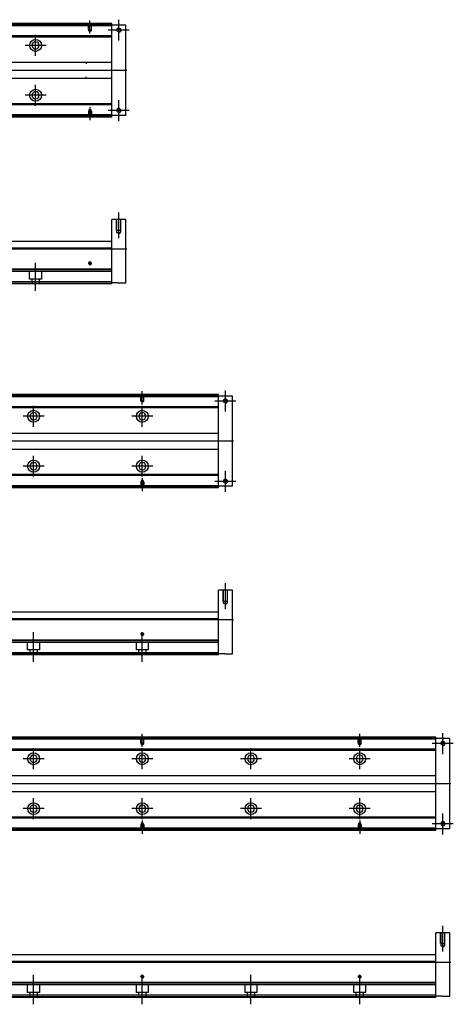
# Model space of a CAD drawing. Header units: millimetres. Extents: x 443 to 3685, y -1599 to 860.
# Tile 203 of 256: x 1231 to 1630, y -1594 to -687. Entities that reach past the tile are written whole.
import ezdxf
from ezdxf.lldxf.tags import DXFTag

# ---------------------------------------------------------------- set-up
doc = ezdxf.new("R2010")
doc.units = ezdxf.units.MM
doc.layers.get('0').update_dxf_attribs({"linetype": 'CONTINUOUS'})
tags = doc.linetypes.add('DASHED', pattern=[25.72, 12.86, -12.86]).pattern_tags.tags
tags[6:7] = [DXFTag(74, 4), DXFTag(75, 0), DXFTag(340, '0'), DXFTag(46, 0.0), DXFTag(50, 0.0), DXFTag(44, 0.0), DXFTag(45, 0.0)]
tags[4:5] = [DXFTag(74, 4), DXFTag(75, 0), DXFTag(340, '0'), DXFTag(46, 0.0), DXFTag(50, 0.0), DXFTag(44, 0.0), DXFTag(45, 0.0)]

msp = doc.modelspace()

# ---------------------------------------------------------------- linework, layer by layer
at = {"ltscale": 0.2}
for p, q in [((1296, -699.95), (1296, -687.8)), ((1322.5, -706.45), (1322.5, -687.15)), ((1332.15, -696.8), (1312.85, -696.8)), ((1246, -720.45), (1246, -701.15)), ((1255.65, -710.8), (1236.35, -710.8)), ((1246, -766.4), (1246, -747.1)), ((1255.65, -756.75), (1236.35, -756.75)), ((1322.5, -780.45), (1322.5, -761.15)), ((1296, -767.66), (1296, -779.8)), ((1332.15, -770.8), (1312.85, -770.8)), ((1322.5, -888.37), (1322.5, -864.54)), ((1246, -936.87), (1246, -911.12)), ((1297.8, -911.45), (1294.2, -911.45)), ((1296, -913.25), (1296, -909.65)), ((1344.16, -1041.37), (1344.16, -1029.22)), ((1420.66, -1047.87), (1420.66, -1028.57)), ((1430.31, -1038.22), (1411.01, -1038.22)), ((1244.16, -1061.87), (1244.16, -1042.57)), ((1344.16, -1061.87), (1344.16, -1042.57)), ((1253.81, -1052.22), (1234.51, -1052.22)), ((1353.81, -1052.22), (1334.51, -1052.22)), ((1244.16, -1107.82), (1244.16, -1088.52)), ((1344.16, -1107.82), (1344.16, -1088.52)), ((1253.81, -1098.17), (1234.51, -1098.17)), ((1353.81, -1098.17), (1334.51, -1098.17)), ((1420.66, -1121.87), (1420.66, -1102.57)), ((1344.16, -1109.07), (1344.16, -1121.22)), ((1430.31, -1112.22), (1411.01, -1112.22)), ((1420.66, -1229.78), (1420.66, -1205.96)), ((1244.16, -1254.67), (1244.16, -1251.07)), ((1244.16, -1278.28), (1244.16, -1252.53)), ((1345.96, -1252.87), (1342.36, -1252.87)), ((1344.16, -1254.67), (1344.16, -1251.07)), ((1344.16, -1278.28), (1344.16, -1252.53)), ((1344.16, -1356.66), (1344.16, -1344.52)), ((1544.16, -1356.66), (1544.16, -1344.52)), ((1620.66, -1363.17), (1620.66, -1343.87)), ((1244.16, -1377.17), (1244.16, -1357.87)), ((1344.16, -1377.17), (1344.16, -1357.87)), ((1444.16, -1377.17), (1444.16, -1357.87)), ((1544.16, -1377.17), (1544.16, -1357.87)), ((1630.31, -1353.52), (1611.01, -1353.52)), ((1253.81, -1367.52), (1234.51, -1367.52)), ((1353.81, -1367.52), (1334.51, -1367.52)), ((1453.81, -1367.52), (1434.51, -1367.52)), ((1553.81, -1367.52), (1534.51, -1367.52)), ((1244.16, -1423.12), (1244.16, -1403.82)), ((1344.16, -1423.12), (1344.16, -1403.82)), ((1444.16, -1423.12), (1444.16, -1403.82)), ((1544.16, -1423.12), (1544.16, -1403.82)), ((1253.81, -1413.47), (1234.51, -1413.47)), ((1353.81, -1413.47), (1334.51, -1413.47)), ((1453.81, -1413.47), (1434.51, -1413.47)), ((1553.81, -1413.47), (1534.51, -1413.47)), ((1620.66, -1437.17), (1620.66, -1417.87)), ((1344.16, -1424.37), (1344.16, -1436.52)), ((1544.16, -1424.37), (1544.16, -1436.52)), ((1630.31, -1427.52), (1611.01, -1427.52)), ((1620.66, -1545.08), (1620.66, -1521.26)), ((1244.16, -1569.97), (1244.16, -1566.37)), ((1244.16, -1593.58), (1244.16, -1567.83)), ((1344.16, -1569.97), (1344.16, -1566.37)), ((1344.16, -1593.58), (1344.16, -1567.83)), ((1444.16, -1569.97), (1444.16, -1566.37)), ((1444.16, -1593.58), (1444.16, -1567.83)), ((1544.16, -1569.97), (1544.16, -1566.37)), ((1544.16, -1593.58), (1544.16, -1567.83)), ((1345.96, -1568.17), (1342.36, -1568.17)), ((1545.96, -1568.17), (1542.36, -1568.17))]:
    msp.add_line(p, q, dxfattribs=at)
at = {"linetype": 'DASHED'}
for p, q in [((1316, -692.8), (676, -692.8)), ((1316, -774.8), (926.76, -774.8)), ((1316, -918.95), (933.99, -918.95)), ((1240.5, -925.95), (1240.5, -918.95)), ((1251.5, -918.95), (1251.5, -925.95)), ((1316, -929.95), (931.34, -929.95)), ((1251.5, -925.95), (1240.5, -925.95)), ((1242.7, -930.45), (1242.7, -925.95)), ((1249.3, -925.95), (1249.3, -930.45)), ((1414.16, -1034.22), (674.16, -1034.22)), ((1414.16, -1116.22), (924.92, -1116.22)), ((1414.16, -1260.37), (932.16, -1260.37)), ((1238.66, -1267.37), (1238.66, -1260.37)), ((1249.66, -1267.37), (1238.66, -1267.37)), ((1240.86, -1271.87), (1240.86, -1267.37)), ((1247.46, -1267.37), (1247.46, -1271.87)), ((1249.66, -1260.37), (1249.66, -1267.37)), ((1338.66, -1267.37), (1338.66, -1260.37)), ((1349.66, -1267.37), (1338.66, -1267.37)), ((1340.86, -1271.87), (1340.86, -1267.37)), ((1347.46, -1267.37), (1347.46, -1271.87)), ((1349.66, -1260.37), (1349.66, -1267.37)), ((1414.16, -1271.37), (929.51, -1271.37)), ((1614.16, -1349.52), (674.16, -1349.52)), ((1614.16, -1431.52), (924.92, -1431.52)), ((1614.16, -1575.67), (932.16, -1575.67)), ((1238.66, -1582.67), (1238.66, -1575.67)), ((1249.66, -1575.67), (1249.66, -1582.67)), ((1338.66, -1582.67), (1338.66, -1575.67)), ((1349.66, -1575.67), (1349.66, -1582.67)), ((1438.66, -1582.67), (1438.66, -1575.67)), ((1449.66, -1575.67), (1449.66, -1582.67)), ((1538.66, -1582.67), (1538.66, -1575.67)), ((1549.66, -1575.67), (1549.66, -1582.67)), ((1249.66, -1582.67), (1238.66, -1582.67)), ((1240.86, -1587.17), (1240.86, -1582.67)), ((1247.46, -1582.67), (1247.46, -1587.17)), ((1349.66, -1582.67), (1338.66, -1582.67)), ((1340.86, -1587.17), (1340.86, -1582.67)), ((1347.46, -1582.67), (1347.46, -1587.17)), ((1449.66, -1582.67), (1438.66, -1582.67)), ((1440.86, -1587.17), (1440.86, -1582.67)), ((1447.46, -1582.67), (1447.46, -1587.17)), ((1549.66, -1582.67), (1538.66, -1582.67)), ((1540.86, -1587.17), (1540.86, -1582.67)), ((1547.46, -1582.67), (1547.46, -1587.17)), ((1614.16, -1586.67), (929.51, -1586.67))]:
    msp.add_line(p, q, dxfattribs=at)
at = {"linetype": 'Continuous'}
for p, q in [((1316, -692.3), (946.64, -692.3)), ((1316, -691.3), (946.88, -691.3)), ((1316, -691.3), (1316, -690.8)), ((1316, -692.3), (1316, -691.3)), ((1329, -692.3), (1316, -692.3)), ((1316, -775.3), (1316, -692.3)), ((1329, -775.3), (1329, -692.3)), ((1316, -703.12), (944.03, -703.12)), ((1316, -702.12), (944.27, -702.12)), ((810.2, -726.3), (1316, -726.3)), ((1292.5, -726.3), (1292.5, -727.8)), ((1316, -741.3), (810.2, -741.3)), ((1292.5, -741.3), (1292.5, -739.8)), ((1316, -765.48), (929, -765.48)), ((1316, -764.48), (929.25, -764.48)), ((1316, -776.3), (926.4, -776.3)), ((1316, -775.3), (926.64, -775.3)), ((1329, -775.3), (1316, -775.3)), ((1316, -776.3), (1316, -775.3)), ((1316, -776.8), (1316, -776.3)), ((1329, -870.95), (1316, -870.95)), ((1316, -896.45), (1316, -870.95)), ((1329, -929.45), (1329, -870.95)), ((940.74, -890.95), (1316, -890.95)), ((1316, -897.45), (1316, -896.45)), ((1316, -897.45), (939.17, -897.45)), ((1316, -916.9), (1316, -897.45)), ((1316, -916.9), (934.49, -916.9)), ((1316, -917.4), (1316, -916.9)), ((1316, -928.45), (1316, -917.4)), ((1316, -930.45), (931.22, -930.45)), ((1316, -928.45), (931.7, -928.45)), ((1316, -930.45), (1316, -928.45)), ((1322, -929.45), (1316, -929.45)), ((1322, -929.45), (1329, -929.45)), ((1414.16, -1032.72), (945.04, -1032.72)), ((1414.16, -1032.72), (1414.16, -1032.22)), ((1414.16, -1033.72), (1414.16, -1032.72)), ((1414.16, -1033.72), (944.8, -1033.72)), ((1427.16, -1033.72), (1414.16, -1033.72)), ((1414.16, -1116.72), (1414.16, -1033.72)), ((1427.16, -1116.72), (1427.16, -1033.72)), ((1414.16, -1044.54), (942.2, -1044.54)), ((1414.16, -1043.54), (942.44, -1043.54)), ((858.36, -1067.72), (1414.16, -1067.72)), ((1414.16, -1082.72), (858.36, -1082.72)), ((1414.16, -1106.9), (927.17, -1106.9)), ((1414.16, -1105.9), (927.41, -1105.9)), ((1414.16, -1117.72), (924.56, -1117.72)), ((1414.16, -1116.72), (924.8, -1116.72)), ((1427.16, -1116.72), (1414.16, -1116.72)), ((1414.16, -1117.72), (1414.16, -1116.72)), ((1414.16, -1118.22), (1414.16, -1117.72)), ((1427.16, -1212.37), (1414.16, -1212.37)), ((1414.16, -1237.87), (1414.16, -1212.37)), ((1427.16, -1270.87), (1427.16, -1212.37)), ((938.91, -1232.37), (1414.16, -1232.37)), ((1414.16, -1238.87), (937.34, -1238.87)), ((1414.16, -1238.87), (1414.16, -1237.87)), ((1414.16, -1258.32), (1414.16, -1238.87)), ((1414.16, -1258.32), (932.65, -1258.32)), ((1414.16, -1258.82), (1414.16, -1258.32)), ((1414.16, -1269.87), (1414.16, -1258.82)), ((1414.16, -1271.87), (929.39, -1271.87)), ((1414.16, -1269.87), (929.87, -1269.87)), ((1414.16, -1271.87), (1414.16, -1269.87)), ((1420.16, -1270.87), (1414.16, -1270.87)), ((1420.16, -1270.87), (1427.16, -1270.87)), ((1614.16, -1349.02), (944.8, -1349.02)), ((1614.16, -1348.02), (945.04, -1348.02)), ((1614.16, -1348.02), (1614.16, -1347.52)), ((1614.16, -1349.02), (1614.16, -1348.02)), ((1627.16, -1349.02), (1614.16, -1349.02)), ((1614.16, -1432.02), (1614.16, -1349.02)), ((1627.16, -1432.02), (1627.16, -1349.02)), ((1614.16, -1358.84), (942.44, -1358.84)), ((1614.16, -1359.84), (942.2, -1359.84)), ((858.36, -1383.02), (1614.16, -1383.02)), ((1614.16, -1398.02), (858.36, -1398.02)), ((1614.16, -1422.2), (927.17, -1422.2)), ((1614.16, -1421.2), (927.41, -1421.2)), ((1614.16, -1432.02), (924.8, -1432.02)), ((1627.16, -1432.02), (1614.16, -1432.02)), ((1614.16, -1433.02), (1614.16, -1432.02)), ((1614.16, -1433.02), (924.56, -1433.02)), ((1614.16, -1433.52), (1614.16, -1433.02)), ((1627.16, -1527.67), (1614.16, -1527.67)), ((1614.16, -1553.17), (1614.16, -1527.67)), ((1627.16, -1586.17), (1627.16, -1527.67)), ((938.91, -1547.67), (1614.16, -1547.67)), ((1614.16, -1554.17), (937.34, -1554.17)), ((1614.16, -1554.17), (1614.16, -1553.17)), ((1614.16, -1573.62), (1614.16, -1554.17)), ((1614.16, -1573.62), (932.65, -1573.62)), ((1614.16, -1574.12), (1614.16, -1573.62)), ((1614.16, -1585.17), (1614.16, -1574.12)), ((1614.16, -1585.17), (929.87, -1585.17)), ((1614.16, -1587.17), (1614.16, -1585.17)), ((1620.16, -1586.17), (1614.16, -1586.17)), ((1620.16, -1586.17), (1627.16, -1586.17)), ((1614.16, -1587.17), (929.39, -1587.17))]:
    msp.add_line(p, q, dxfattribs=at)
at = {"linetype": 'DASHED', "ltscale": 0.1}
for p, q in [((1294.7, -696.3), (1294.7, -691.3)), ((1294.7, -696.3), (1297.3, -696.3)), ((1294.92, -697.3), (1294.92, -691.3)), ((1296, -697.94), (1294.92, -697.3)), ((1294.92, -697.3), (1297.07, -697.3)), ((1297.07, -697.3), (1296, -697.94)), ((1297.07, -691.3), (1297.07, -697.3)), ((1297.3, -696.3), (1297.3, -691.3)), ((1296, -769.66), (1294.92, -770.31)), ((1294.92, -770.31), (1294.92, -776.3)), ((1294.92, -770.31), (1297.07, -770.31)), ((1297.07, -770.31), (1296, -769.66)), ((1297.07, -776.3), (1297.07, -770.31)), ((1294.7, -771.3), (1297.3, -771.3)), ((1294.7, -771.3), (1294.7, -776.3)), ((1297.3, -771.3), (1297.3, -776.3)), ((1320.5, -880.95), (1320.5, -870.95)), ((1320.85, -882.95), (1320.85, -870.95)), ((1324.15, -870.95), (1324.15, -882.95)), ((1324.5, -880.95), (1324.5, -870.95)), ((1320.5, -880.95), (1324.5, -880.95)), ((1320.85, -882.95), (1324.15, -882.95)), ((1322.5, -883.91), (1320.85, -882.95)), ((1322.5, -883.91), (1324.15, -882.95)), ((1342.86, -1037.72), (1342.86, -1032.72)), ((1343.09, -1038.72), (1343.09, -1032.72)), ((1345.24, -1032.72), (1345.24, -1038.72)), ((1345.46, -1037.72), (1345.46, -1032.72)), ((1342.86, -1037.72), (1345.46, -1037.72)), ((1344.16, -1039.36), (1343.09, -1038.72)), ((1343.09, -1038.72), (1345.24, -1038.72)), ((1345.24, -1038.72), (1344.16, -1039.36)), ((1342.86, -1112.72), (1345.46, -1112.72)), ((1342.86, -1112.72), (1342.86, -1117.72)), ((1344.16, -1111.08), (1343.09, -1111.72)), ((1343.09, -1111.72), (1343.09, -1117.72)), ((1343.09, -1111.72), (1345.24, -1111.72)), ((1345.24, -1111.72), (1344.16, -1111.08)), ((1345.24, -1117.72), (1345.24, -1111.72)), ((1345.46, -1112.72), (1345.46, -1117.72)), ((1418.66, -1222.37), (1418.66, -1212.37)), ((1419.01, -1224.37), (1419.01, -1212.37)), ((1422.31, -1212.37), (1422.31, -1224.37)), ((1422.66, -1222.37), (1422.66, -1212.37)), ((1418.66, -1222.37), (1422.66, -1222.37)), ((1419.01, -1224.37), (1422.31, -1224.37)), ((1420.66, -1225.32), (1419.01, -1224.37)), ((1420.66, -1225.32), (1422.31, -1224.37)), ((1342.86, -1353.02), (1342.86, -1348.02)), ((1343.09, -1354.02), (1343.09, -1348.02)), ((1345.24, -1348.02), (1345.24, -1354.02)), ((1345.46, -1353.02), (1345.46, -1348.02)), ((1542.86, -1353.02), (1542.86, -1348.02)), ((1543.09, -1354.02), (1543.09, -1348.02)), ((1545.24, -1348.02), (1545.24, -1354.02)), ((1545.46, -1353.02), (1545.46, -1348.02)), ((1342.86, -1353.02), (1345.46, -1353.02)), ((1344.16, -1354.66), (1343.09, -1354.02)), ((1343.09, -1354.02), (1345.24, -1354.02)), ((1345.24, -1354.02), (1344.16, -1354.66)), ((1542.86, -1353.02), (1545.46, -1353.02)), ((1544.16, -1354.66), (1543.09, -1354.02)), ((1543.09, -1354.02), (1545.24, -1354.02)), ((1545.24, -1354.02), (1544.16, -1354.66)), ((1342.86, -1428.02), (1345.46, -1428.02)), ((1342.86, -1428.02), (1342.86, -1433.02)), ((1344.16, -1426.38), (1343.09, -1427.02)), ((1343.09, -1427.02), (1343.09, -1433.02)), ((1343.09, -1427.02), (1345.24, -1427.02)), ((1345.24, -1427.02), (1344.16, -1426.38)), ((1345.24, -1433.02), (1345.24, -1427.02)), ((1345.46, -1428.02), (1345.46, -1433.02)), ((1542.86, -1428.02), (1545.46, -1428.02)), ((1542.86, -1428.02), (1542.86, -1433.02)), ((1544.16, -1426.38), (1543.09, -1427.02)), ((1543.09, -1427.02), (1543.09, -1433.02)), ((1543.09, -1427.02), (1545.24, -1427.02)), ((1545.24, -1427.02), (1544.16, -1426.38)), ((1545.24, -1433.02), (1545.24, -1427.02)), ((1545.46, -1428.02), (1545.46, -1433.02)), ((1618.66, -1537.67), (1618.66, -1527.67)), ((1619.01, -1539.67), (1619.01, -1527.67)), ((1622.31, -1527.67), (1622.31, -1539.67)), ((1622.66, -1537.67), (1622.66, -1527.67)), ((1618.66, -1537.67), (1622.66, -1537.67)), ((1619.01, -1539.67), (1622.31, -1539.67)), ((1620.66, -1540.62), (1619.01, -1539.67)), ((1620.66, -1540.62), (1622.31, -1539.67))]:
    msp.add_line(p, q, dxfattribs=at)
for p, q in [((1330, -733.85), (588, -733.8)), ((588, -897.95), (1330, -897.95)), ((1428.16, -1075.26), (586.16, -1075.22)), ((586.16, -1239.37), (1428.16, -1239.37)), ((1628.16, -1390.56), (586.16, -1390.52)), ((586.16, -1554.67), (1628.16, -1554.67))]:
    msp.add_line(p, q)
at = {"linetype": 'Continuous'}
for centre, radius in [((1322.5, -696.8), 1.65), ((1246, -710.8), 5.5), ((1246, -756.75), 5.5), ((1322.5, -770.8), 1.65), ((1296, -911.45), 1.07), ((1420.66, -1038.22), 1.65), ((1244.16, -1052.22), 5.5), ((1344.16, -1052.22), 5.5), ((1244.16, -1098.17), 5.5), ((1344.16, -1098.17), 5.5), ((1420.66, -1112.22), 1.65), ((1344.16, -1252.87), 1.07), ((1620.66, -1353.52), 1.65), ((1244.16, -1367.52), 5.5), ((1344.16, -1367.52), 5.5), ((1444.16, -1367.52), 5.5), ((1544.16, -1367.52), 5.5), ((1244.16, -1413.47), 5.5), ((1344.16, -1413.47), 5.5), ((1444.16, -1413.47), 5.5), ((1544.16, -1413.47), 5.5), ((1620.66, -1427.52), 1.65), ((1344.16, -1568.17), 1.07), ((1544.16, -1568.17), 1.07)]:
    msp.add_circle(centre, radius, dxfattribs=at)
at = {"linetype": 'Continuous', "extrusion": (0, 0, -1)}
for centre in [(-1246, -710.8), (-1244.16, -1052.22), (-1344.16, -1052.22), (-1244.16, -1367.52), (-1344.16, -1367.52), (-1444.16, -1367.52), (-1544.16, -1367.52)]:
    msp.add_circle(centre, 3.3, dxfattribs=at)
at = {"linetype": 'Continuous', "extrusion": (-6.12303e-17, 0, -1)}
for centre in [(-1246, -756.75), (-1244.16, -1098.17), (-1344.16, -1098.17), (-1244.16, -1413.47), (-1344.16, -1413.47), (-1444.16, -1413.47), (-1544.16, -1413.47)]:
    msp.add_circle(centre, 3.3, dxfattribs=at)
for centre, radius in [((1322.5, -696.8), 2), ((1322.5, -770.8), 2), ((1296, -911.45), 1.3), ((1420.66, -1038.22), 2), ((1420.66, -1112.22), 2), ((1344.16, -1252.87), 1.3), ((1620.66, -1353.52), 2), ((1620.66, -1427.52), 2), ((1344.16, -1568.17), 1.3), ((1544.16, -1568.17), 1.3)]:
    msp.add_arc(centre, radius, 270, 180)
at = {"linetype": 'Continuous'}
for points in [[(1316, -690.8), (947, -690.8)], [(1316, -776.8), (926.28, -776.8)], [(1316, -917.4), (939.51, -917.4)], [(1414.16, -1032.22), (945.16, -1032.22)], [(1414.16, -1118.22), (924.44, -1118.22)], [(1414.16, -1258.82), (937.68, -1258.82)], [(1614.16, -1347.52), (945.16, -1347.52)], [(1614.16, -1433.52), (924.44, -1433.52)], [(1614.16, -1574.12), (937.68, -1574.12)]]:
    msp.add_open_spline(points, degree=1, dxfattribs=at)

doc.saveas('drawing.dxf')
